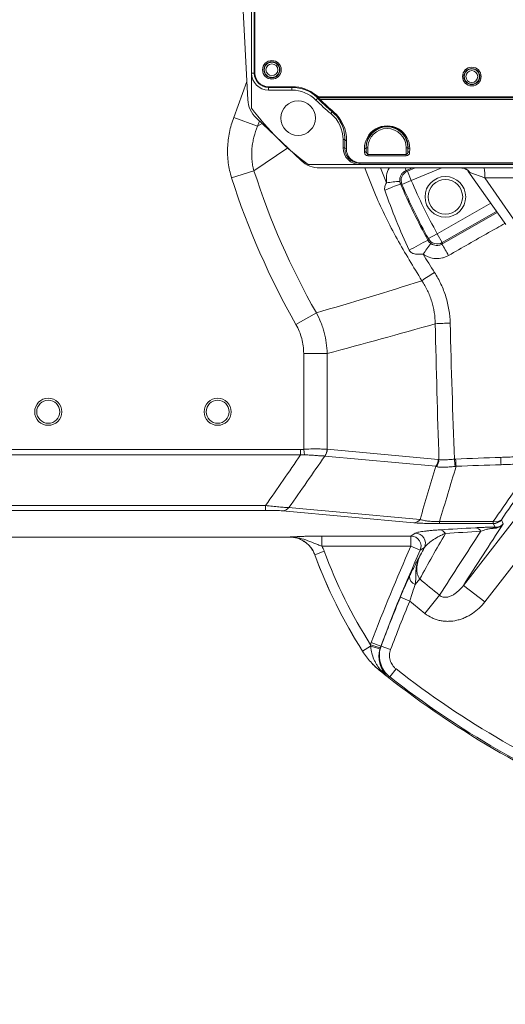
# Model space of a CAD drawing. Header units: millimetres. Extents: x 0 to 16820, y 0 to 11880.
# Tile 39 of 99: x 7765 to 7908, y 6017 to 6308. Entities that reach past the tile are written whole.
import ezdxf

# ---------------------------------------------------------------- set-up
doc = ezdxf.new("R2010")
doc.units = ezdxf.units.MM
doc.header["$LTSCALE"] = 20
doc.styles.add('SLDTEXTSTYLE0', font='TXT', dxfattribs={"width": 0.605})
doc.dimstyles.new('SLDDIMSTYLE1', dxfattribs={"dimtxt": 140, "dimasz": 100, "dimexe": 0, "dimexo": 0.0625, "dimgap": 35, "dimtad": 1, "dimtoh": 1, "dimdec": 4, "dimlfac": 20, "dimzin": 12, "dimdsep": 46, "dimtxsty": 'SLDTEXTSTYLE0', "dimsah": 1, "dimcen": 0.09, "dimadec": 1, "dimazin": 0, "dimtfac": 1, "dimtofl": 0, "dimtmove": 0, "dimatfit": 3, "dimfxl": 0, "dimfrac": 2, "dimtolj": 1, "dimtzin": 12, "dimarcsym": 0})

# ---------------------------------------------------------------- blocks, each defined once
blk = doc.blocks.new('*D9')
at = {"color": 7, "linetype": 'Continuous', "lineweight": 0}
for p, q in [((6701.68, 6330.23), (5210.96, 6330.23)), ((9384.18, 6330.23), (10874.9, 6330.23))]:
    blk.add_line(p, q, dxfattribs=at)
blk.add_arc((8042.93, 6330.23), 2801.97, 180, 0, dxfattribs=at)
for points in [[(5240.96, 6330.23), (5227.75, 6229.98), (5257.74, 6230.52)], [(10844.9, 6330.23), (10828.12, 6230.52), (10858.12, 6229.98)]]:
    blk.add_solid(points, dxfattribs=at)
at = {"color": 7, "linetype": 'Continuous', "lineweight": 0, "char_height": 140, "attachment_point": 1, "style": 'SLDTEXTSTYLE0'}
for s, insert in [('180°', (7876, 3708.73)), ('-', (7812.04, 3708.73))]:
    blk.add_mtext(s, dxfattribs=dict(at, insert=insert))

msp = doc.modelspace()

# ---------------------------------------------------------------- linework, layer by layer
at = {"color": 7, "linetype": 'Continuous', "lineweight": 0}
for p, q in [((7832.9334284, 6363.2342175), (7832.9334284, 6292.2342175)), ((7833.9334284, 6363.2342175), (7833.9334284, 6292.2342175)), ((7829.4334284, 6330.2342175), (7831.8355912, 6284.3982219)), ((7832.9334284, 6292.2342175), (7832.9334284, 6281.9020336)), ((7837.9334284, 6288.2342175), (7844.9334284, 6288.2342175)), ((7837.9334284, 6287.2342175), (7844.8674318, 6287.2342175)), ((7853.2400523, 6285.2342175), (7942.5988513, 6285.2342175)), ((7847.5771816, 6266.4312226), (7834.3177908, 6279.0139146)), ((7859.9334284, 6272.6060994), (7859.9334284, 6270.2342175)), ((7849.6012445, 6265.2342175), (7864.9334284, 6265.2342175)), ((7944.7776364, 6264.2342175), (7853.0840182, 6264.2342175)), ((7864.9334284, 6265.2342175), (7935.9334284, 6265.2342175)), ((7894.96513, 6264.2308108), (7895.0904792, 6264.2306251)), ((7907.9475785, 6247.4984532), (7896.9971536, 6263.1372806)), ((7761.9334284, 6155.2342175), (7844.0879902, 6155.2342175))]:
    msp.add_line(p, q, dxfattribs=at)
at = {"color": 8, "linetype": 'Continuous', "lineweight": 0}
for p, q in [((7833.7277862, 6292.2342175), (7833.7277862, 6363.2342175)), ((7827.6562161, 6279.1126482), (7831.5521058, 6289.8074453)), ((7833.7277862, 6292.2342175), (7832.9334284, 6292.2342175)), ((7833.9334284, 6292.2342175), (7833.7277862, 6292.2342175)), ((7837.9334284, 6288.2342175), (7837.9334284, 6288.0285753)), ((7844.8674318, 6288.0285753), (7837.9334284, 6288.0285753)), ((7837.9334284, 6288.0285753), (7837.9334284, 6287.2342175)), ((7844.8674318, 6288.2342175), (7844.8674318, 6288.0285753)), ((7844.8674318, 6288.0285753), (7844.8674318, 6287.2342175)), ((7852.4693805, 6284.8267119), (7851.942898, 6284.3008842)), ((7852.422724, 6285.4088479), (7852.1939919, 6285.1613656)), ((7852.8753414, 6284.4104944), (7852.4693805, 6284.8267119)), ((7852.5333101, 6285.0285753), (7852.5216832, 6284.9988878)), ((7852.5216832, 6284.9988878), (7943.3310652, 6284.9988878)), ((7852.5333101, 6285.3632511), (7852.5333101, 6285.0285753)), ((7943.3186386, 6285.0285753), (7852.5333101, 6285.0285753)), ((7852.8230999, 6284.7438316), (7853.2258505, 6284.413406)), ((7942.6585782, 6284.413406), (7853.2258505, 6284.413406)), ((7827.6562161, 6279.1126482), (7834.7196927, 6276.5395722)), ((7835.2862567, 6278.0948748), (7834.7196927, 6276.5395722)), ((7856.7636025, 6280.8063093), (7856.3334284, 6280.2898485)), ((7834.7196927, 6276.5395722), (7836.0378015, 6277.3816855)), ((7860.4557352, 6272.6060994), (7859.9334284, 6272.6060994)), ((7860.4143338, 6270.2342175), (7860.4557352, 6272.6060994)), ((7843.6694812, 6270.1394918), (7833.6485941, 6263.4224119)), ((7860.4143338, 6270.2342175), (7859.9334284, 6270.2342175)), ((7860.955659, 6272.252546), (7860.9142577, 6269.8806641)), ((7866.2740307, 6268.8208863), (7866.2555322, 6269.8806641)), ((7866.7739545, 6270.2342175), (7866.755456, 6270.2342175)), ((7866.755456, 6270.2342175), (7866.7739545, 6269.1744397)), ((7866.7739545, 6269.1744397), (7866.7739545, 6270.2342175)), ((7867.2738784, 6270.2342175), (7866.7739545, 6270.2342175)), ((7867.2738784, 6270.2342175), (7867.2738784, 6268.1918921)), ((7878.5929785, 6268.1918921), (7878.5929785, 6270.2342175)), ((7879.0929023, 6270.2342175), (7878.5929785, 6270.2342175)), ((7879.0929023, 6270.2342175), (7879.1114008, 6270.2342175)), ((7879.0929023, 6269.1744397), (7879.1114008, 6270.2342175)), ((7879.0929023, 6270.2342175), (7879.0929023, 6269.1744397)), ((7879.6113247, 6269.8806641), (7879.5928262, 6268.8208863)), ((7867.2738784, 6268.1918921), (7867.2738784, 6267.8383387)), ((7867.2738784, 6268.1918921), (7878.5929785, 6268.1918921)), ((7878.5929785, 6267.8383387), (7867.2738784, 6267.8383387)), ((7878.5929785, 6267.8383387), (7878.5929785, 6268.1918921)), ((7864.9334284, 6265.7900922), (7935.9334284, 6265.7900922)), ((7864.9334284, 6265.7900922), (7864.9334284, 6265.6437217)), ((7864.9334284, 6265.6437217), (7864.9334284, 6265.2342175)), ((7935.9334284, 6265.6437217), (7864.9334284, 6265.6437217)), ((7871.0327468, 6264.2342175), (7872.7499006, 6259.8463425)), ((7880.4385731, 6264.2342175), (7878.5494232, 6263.460578)), ((7881.2144485, 6264.2342175), (7878.9358097, 6263.3020018)), ((7880.0701987, 6260.5291855), (7889.1265032, 6264.2342175)), ((7827.048549, 6261.3154225), (7833.6485941, 6263.4224119)), ((7878.5494232, 6263.460578), (7878.9358097, 6263.3020018)), ((7878.9358097, 6263.3020018), (7880.0701987, 6260.5291855)), ((7897.3836848, 6262.8634305), (7896.9971536, 6263.1372806)), ((7901.7372874, 6261.3242735), (7897.3836848, 6262.8634305)), ((7915.8963363, 6261.3242735), (7901.7372874, 6261.3242735)), ((7901.7372874, 6261.3242735), (7910.2764213, 6249.1291265)), ((7877.3159705, 6259.3503831), (7876.9125632, 6259.519914)), ((7880.0701987, 6260.5291855), (7877.3159705, 6259.3503831)), ((7903.514865, 6253.8290241), (7887.7364974, 6244.810944)), ((7889.0935386, 6241.7484318), (7905.429233, 6251.0950233)), ((7889.2231067, 6242.2099171), (7905.2404752, 6251.3645973)), ((7887.7364974, 6244.810944), (7885.1119161, 6243.3663257)), ((7887.7364974, 6244.810944), (7889.2231067, 6242.2099171)), ((7889.2231067, 6242.2099171), (7889.0935386, 6241.7484318)), ((7846.0425191, 6218.0288197), (7852.0618795, 6221.4591696)), ((7848.3146263, 6181.129983), (7848.3146263, 6209.4529447)), ((7855.2428295, 6209.4529447), (7855.2428295, 6181.1668366)), ((7761.9334284, 6181.0499326), (7847.4006016, 6181.0499326)), ((7847.4006016, 6179.53011), (7761.9334284, 6179.53011)), ((7847.4006016, 6181.0499326), (7847.4006016, 6179.53011)), ((7848.3146263, 6181.129983), (7848.5924143, 6179.4782277)), ((7855.253404, 6181.1658153), (7888.0087658, 6178.1474427)), ((7887.3022502, 6176.1509339), (7854.5468884, 6179.1693065)), ((7895.454158, 6140.9783315), (7922.7416798, 6176.1154749)), ((7929.0514416, 6171.215311), (7901.7639198, 6136.0781675)), ((7761.9334284, 6164.5550307), (7837.0575921, 6164.5550307)), ((7837.0575921, 6163.1089149), (7761.9334284, 6163.1089149)), ((7837.0575921, 6164.5550307), (7837.0575921, 6163.1089149)), ((7880.7920034, 6159.4637332), (7842.1006343, 6162.9706202)), ((7888.398982, 6159.8607524), (7904.2831152, 6159.8607524)), ((7888.398982, 6159.2015949), (7888.398982, 6159.8607524)), ((7904.2831152, 6159.2015949), (7888.398982, 6159.2015949)), ((7904.2831152, 6159.2015949), (7904.2831152, 6159.8607524)), ((7904.8066571, 6158.1321352), (7904.2831152, 6159.2015949)), ((7906.6492759, 6160.359922), (7907.2294236, 6159.1748314)), ((7879.9647389, 6155.5404358), (7881.2492746, 6156.3722425)), ((7844.0879902, 6155.2342175), (7844.0937234, 6155.242446)), ((7853.720522, 6155.5404358), (7879.9647389, 6155.5404358)), ((7853.720522, 6155.5404358), (7853.720522, 6152.5445472)), ((7879.9647389, 6155.5404358), (7879.9647389, 6152.5445472)), ((7851.5882314, 6150.0205474), (7854.3986718, 6151.0582241)), ((7879.9647389, 6152.5445472), (7853.720522, 6152.5445472)), ((7879.9647389, 6152.5445472), (7882.6999951, 6151.3223679)), ((7851.5882314, 6150.0205474), (7851.5823978, 6150.0125909)), ((7882.6094306, 6142.8695791), (7881.1784821, 6141.1972834)), ((7895.454158, 6140.9783315), (7901.7639198, 6136.0781675)), ((7879.6111014, 6136.3463729), (7876.8403321, 6137.4857525)), ((7888.4121321, 6138.0560164), (7884.0801078, 6132.6682759)), ((7868.272031, 6124.0652273), (7871.0769724, 6123.0127767)), ((7865.7148046, 6121.4906994), (7865.7208765, 6121.4964855)), ((7865.7208765, 6121.4964855), (7868.0756159, 6122.9936321)), ((7868.0512252, 6123.4158784), (7870.9159576, 6122.5404025)), ((7873.9643177, 6121.9839088), (7871.1594845, 6123.0366476)), ((7870.9574611, 6115.6538338), (7870.9511481, 6115.6483483)), ((7870.9574611, 6115.6538338), (7871.1243051, 6115.8620109)), ((7875.5623866, 6116.2966951), (7873.7163947, 6113.9371057))]:
    msp.add_line(p, q, dxfattribs=at)
at = {"color": 8, "linetype": 'Continuous', "lineweight": 0, "flags": 128}
for points in [[(7852.1819867, 6285.1320281), (7852.1890463, 6285.1492742), (7852.1939919, 6285.1613656)], [(7884.9897736, 6242.9168892), (7885.0306269, 6243.0673938), (7885.1119161, 6243.3663257)], [(7843.9670121, 6163.9388523), (7846.9672947, 6163.6669238), (7858.9684247, 6162.5792097), (7882.6584738, 6160.4320783)], [(7883.9813961, 6152.1471833), (7883.4987912, 6151.8368113), (7882.6999951, 6151.3223679)], [(7871.0769724, 6123.0127767), (7871.1047776, 6123.0208204), (7871.1594845, 6123.0366476)], [(7873.7163947, 6113.9371057), (7873.6610887, 6113.9224064), (7873.4525313, 6113.8669894), (7873.2721241, 6113.8190696)]]:
    msp.add_lwpolyline(points, dxfattribs=at)
at = {"color": 7, "linetype": 'Continuous', "lineweight": 30}
for radius in [2552, 680]:
    msp.add_circle((8042.9334284, 6330.2342175), radius, dxfattribs=at)
at = {"color": 7, "linetype": 'Continuous', "lineweight": 0}
for centre, radius in [((7838.9334284, 6293.2342175), 2.75), ((7838.9334284, 6293.2342175), 2.375), ((7897.9334284, 6291.2342175), 2.75), ((7897.9334284, 6291.2342175), 2.375), ((7846.6681868, 6278.9689759), 5.1), ((7890.1384406, 6255.7111226), 6), ((7890.1384406, 6255.7111226), 5.1), ((7772.9334284, 6192.2342175), 4), ((7772.9334284, 6192.2342175), 3.4), ((7822.9334284, 6192.2342175), 4), ((7822.9334284, 6192.2342175), 3.4)]:
    msp.add_circle(centre, radius, dxfattribs=at)
at = {"color": 8, "linetype": 'Continuous', "lineweight": 0}
for centre, radius in [((7838.9334284, 6293.2342175), 2.2484223), ((7838.9334284, 6293.2342175), 1.7484414), ((7897.9334284, 6291.2342175), 2.2484223), ((7897.9334284, 6291.2342175), 1.7484414)]:
    msp.add_circle(centre, radius, dxfattribs=at)
at = {"color": 7, "linetype": 'Continuous', "lineweight": 0}
for centre, radius, start, end in [((7837.9334284, 6292.2342175), 5, 180, 270), ((7837.9334284, 6292.2342175), 4, 180, 270), ((7844.8674318, 6277.2342175), 10, 44.964349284, 90), ((7844.9334284, 6277.2342175), 11, 50.284862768, 90), ((7839.8246275, 6284.8169096), 8, 183, 226.5), ((7897.9334284, 6330.2342175), 65, 224.964349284, 230.2081805), ((7853.2400523, 6287.2342175), 2, 230.284862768, 270), ((7897.9334284, 6330.2342175), 81, 216.633461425, 233.366538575), ((7849.9334284, 6272.6060994), 10, 0, 50.2081805), ((7864.9334284, 6270.2342175), 5, 180, 270), ((7853.0840182, 6272.2342175), 8, 226.5, 270), ((7992.2953812, 6201.9727322), 150, 200.267337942, 212.44887831), ((8042.9334284, 6330.2342175), 275, 231.289173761, 248.096399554)]:
    msp.add_arc(centre, radius, start, end, dxfattribs=at)
at = {"color": 8, "linetype": 'Continuous', "lineweight": 0}
for centre, radius, start, end in [((7837.9334284, 6292.2342175), 4.2056422, 180, 270), ((7844.8674318, 6277.2342175), 10.7943578, 47.254756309, 90), ((7852.5217447, 6285.4989686), 0.5000809, 227.202746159, 269.992949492), ((7852.5333715, 6285.5286561), 0.5000808, 227.261795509, 269.992960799), ((7852.7219443, 6285.1083644), 0.3783076, 228.116743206, 285.509007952), ((7853.0484202, 6284.6738827), 0.3151661, 236.690132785, 304.261721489), ((7856.9002152, 6281.0660734), 0.2934969, 242.259638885, 308.6579376), ((7872.9334284, 6270.2342175), 6.1594739, 0, 180), ((7872.9334284, 6270.2342175), 5.6595501, 0, 180), ((7860.8986585, 6272.7021698), 0.4532225, 192.237933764, 277.225058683), ((7860.8572572, 6270.3302879), 0.4532225, 192.237933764, 277.225058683), ((7866.3125327, 6270.3302879), 0.4532225, 262.774941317, 347.762066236), ((7879.5543242, 6270.3302879), 0.4532225, 192.237933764, 277.225058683), ((7866.3310312, 6269.2705101), 0.4532225, 262.774941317, 347.762066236), ((7867.2738784, 6268.8383387), 1, 181, 270), ((7878.5929785, 6268.8383387), 1, 270, 359), ((7879.5358257, 6269.2705101), 0.4532225, 192.237933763, 277.225058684), ((7848.1694707, 6252.0213391), 32.4622504, 20.633316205, 22.099604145), ((7895.0174323, 6261.5070806), 2.727423, 29.821590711, 89.170283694), ((7884.8564179, 6262.0359893), 16.8958662, 357.585777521, 7.475630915), ((8042.9334284, 6330.2342175), 226.6188022, 197.705092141, 209.678215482), ((8042.9334284, 6330.2342175), 219.6905989, 197.705092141, 209.678215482), ((7880.0829545, 6260.5239567), 3.0055741, 112.437316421, 202.98348039), ((7898.494006, 6199.5239179), 63.7595344, 109.784404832, 114.273422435), ((7878.9187432, 6221.8511583), 38.4927089, 93.305024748, 99.221989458), ((8042.9334284, 6330.2342175), 180.1489949, 203.170796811, 208.829203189), ((8042.9334284, 6330.2342175), 177.1531063, 203.170796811, 208.829203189), ((7887.7402302, 6244.8242148), 3.0055741, 209.01651961, 299.562683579), ((7939.3594858, 6135.986255), 119.9592687, 116.951413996, 119.948102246), ((7944.2539851, 6196.2516429), 74.1225677, 141.979954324, 144.966357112), ((7838.6478987, 6209.3865845), 59.9337279, 28.956860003, 32.680951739), ((7949.8751558, 6134.3248216), 117.3922899, 122.436131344, 124.612443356), ((7892.7405624, 6142.1143771), 76.313862, 90.896331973, 94.207661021), ((7851.9019828, 6181.2321029), 3.3414841, 321.887197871, 358.880820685), ((7851.9177914, 6181.2229432), 3.3361018, 322.005940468, 359.018809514), ((7884.6731532, 6178.2045707), 3.3361018, 322.005940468, 359.018809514), ((7884.8734309, 6178.2374939), 3.3714398, 320.369992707, 357.964515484), ((7934.8135904, 6181.3367303), 42.1312969, 184.203208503, 187.128733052), ((7937.4724285, 6179.9042441), 44.3339025, 182.111564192, 184.87253861), ((7957.6728576, 6180.3995032), 51.2438721, 181.815616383, 184.238596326), ((7841.9739453, 6165.4977716), 2.530325, 272.869899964, 321.968509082), ((7880.6653057, 6161.9909102), 2.5303509, 272.870068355, 321.971479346), ((7905.0666253, 6162.0043774), 2.282327, 249.922284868, 313.902817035), ((7904.2788979, 6162.2060984), 3.0045065, 270.080424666, 322.086645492), ((7881.2321766, 6153.3652975), 3.0069935, 336.102999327, 89.674211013), ((7888.2368889, 6155.1740978), 2.2018566, 30.622233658, 84.692333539), ((7898.7657186, 6155.8725922), 2.125548, 30.7909668, 84.365833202), ((7904.9778502, 6157.5417219), 0.6147316, 106.169771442, 153.070942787), ((7879.9477074, 6152.5335029), 3.0069811, 336.248265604, 89.675475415), ((7992.2953812, 6201.9727322), 146.995883, 200.265258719, 212.304269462), ((8338.9220639, 5947.4711981), 502.6896704, 155.92374102, 159.433254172), ((8338.9220639, 5947.4711981), 499.6937818, 155.92374102, 159.433254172), ((7992.2953812, 6201.9727322), 149.9917716, 200.265258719, 212.448257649), ((7882.0914167, 6143.5509197), 2.5244907, 176.228518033, 248.79959251), ((8042.9334284, 6330.2342175), 246.5954015, 229.447088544, 231.198903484), ((8338.9220639, 5947.4711981), 499.6249171, 157.646840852, 159.427367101), ((8338.9220639, 5947.4711981), 496.6290285, 157.646840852, 159.427367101), ((8042.9334284, 6330.2342175), 253.5087351, 229.890733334, 231.198903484), ((7864.7044731, 6107.1828321), 16.1661993, 67.8218441, 77.963760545), ((8042.9334284, 6330.2342175), 274.9917716, 231.289485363, 231.904893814), ((7870.9423657, 6114.6377087), 1.237747, 42.931132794, 81.547326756), ((8042.9334284, 6330.2342175), 271.6290285, 231.962645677, 248.037354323), ((8042.9334284, 6330.2342175), 274.6249171, 231.962645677, 248.037354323)]:
    msp.add_arc(centre, radius, start, end, dxfattribs=at)
for centre, major_axis, ratio, start_param, end_param in [((7897.9334284, 6328.7811511), (0, 62.9910589), 0.9998476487, 2.3523032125, 2.4358469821), ((7849.9334284, 6272.4449984), (0, 11.0255899), 0.9998476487, 4.694933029, 5.5774396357), ((7872.9334284, 6269.9972628), (0, 6.6799315), 0.9998476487, 4.694933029, 7.8714375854), ((7864.9334284, 6269.8104879), (0, 4.0203957), 0.9998476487, 1.5533403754, 3.1415926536), ((7867.2738784, 6269.1918921), (0, 1), 0.5, 1.5882496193, 3.1415926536), ((7878.5929785, 6269.1918921), (0, 1), 0.5, 3.1415926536, 4.6949356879), ((8872.1176405, 7328.2263024), (1165.1605894, 1499.2268484), 0.0413286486, 2.4778981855, 2.4958313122), ((8874.4838012, 7326.388741), (1165.1655646, 1496.2245281), 0.0413490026, 2.4779785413, 2.495911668)]:
    msp.add_ellipse(centre, major_axis=major_axis, ratio=ratio, start_param=start_param, end_param=end_param, dxfattribs=at)
for points, knots in [([(7852.4693805, 6284.8267119), (7852.3853172, 6284.9132807), (7852.2227142, 6285.0807301), (7852.1952516, 6285.1153204), (7852.1819867, 6285.1320281)], [0, 0, 0, 0, 0.5169851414, 1, 1, 1, 1]), ([(7852.5216832, 6284.9988878), (7852.5364908, 6284.9843343), (7852.5677422, 6284.9536193), (7852.7350607, 6284.8161597), (7852.8230999, 6284.7438316)], [0, 0, 0, 0, 0.4738225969, 1, 1, 1, 1]), ([(7856.7636025, 6280.8063093), (7856.5513499, 6280.988753), (7855.4898276, 6281.9011948), (7854.1889058, 6283.1016339), (7853.145193, 6284.1416092), (7852.8753414, 6284.4104944)], [0, 0, 0, 0, 0.1563359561, 0.7818710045, 1, 1, 1, 1]), ([(7827.048549, 6261.3154225), (7826.5841104, 6262.7702544), (7826.2618569, 6264.2425063), (7825.874847, 6267.2185575), (7825.8102955, 6268.722382), (7825.9026884, 6271.0013011), (7825.9653203, 6271.7617828), (7826.1496453, 6273.264248), (7826.2714332, 6274.0092626), (7826.7217196, 6276.2264821), (7827.1346818, 6277.6809591), (7827.6562161, 6279.1126482)], [0, 0, 0, 0, 0.25, 0.25, 0.5, 0.5, 0.625, 0.625, 0.75, 0.75, 1, 1, 1, 1]), ([(7860.4557352, 6272.6060994), (7860.4551777, 6272.8363226), (7860.4523813, 6273.9911774), (7860.1069264, 6275.8620284), (7859.0955059, 6278.1426599), (7857.9442328, 6279.7312138), (7857.030639, 6280.5631428), (7856.7636025, 6280.8063093)], [0, 0, 0, 0, 0.07901787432, 0.39637263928, 0.64203943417, 0.89537083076, 1, 1, 1, 1]), ([(7834.7196927, 6276.5395722), (7834.2862622, 6275.5057459), (7833.9263081, 6274.4516312), (7833.5063693, 6272.8373294), (7833.3864722, 6272.293684), (7833.1897499, 6271.1945016), (7833.1127657, 6270.6372971), (7832.9535623, 6268.9574682), (7832.9435289, 6267.842355), (7833.0845768, 6266.1774403), (7833.1577316, 6265.6237674), (7833.3601775, 6264.5192108), (7833.490087, 6263.9665827), (7833.6485941, 6263.4224119)], [0, 0, 0, 0, 0.25, 0.25, 0.375, 0.375, 0.5, 0.5, 0.75, 0.75, 0.875, 0.875, 1, 1, 1, 1]), ([(7879.1114008, 6270.2342175), (7879.1081344, 6270.4608127), (7879.0983202, 6271.1416213), (7878.8569379, 6272.2834944), (7878.1948671, 6273.7439246), (7877.0648677, 6275.0813976), (7875.5126324, 6276.0485194), (7873.9140959, 6276.5208504), (7872.3531442, 6276.566119), (7870.7818444, 6276.2163018), (7869.1827734, 6275.3898855), (7867.9820318, 6274.1749235), (7867.2219656, 6272.8243759), (7866.8120365, 6271.5536477), (7866.7745067, 6270.6784706), (7866.755456, 6270.2342175)], [0, 0, 0, 0, 0.0408746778, 0.122808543, 0.206974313, 0.3154315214, 0.3965584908, 0.4606796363, 0.525102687, 0.5832829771, 0.65993079, 0.7667783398, 0.8423021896, 0.9199502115, 1, 1, 1, 1]), ([(7864.9334284, 6265.6437217), (7864.5953045, 6265.6664129), (7863.8289353, 6265.7178433), (7862.6464797, 6266.1912409), (7861.4765439, 6267.1124321), (7860.5766769, 6268.5223424), (7860.4700954, 6269.6462228), (7860.4143338, 6270.2342175)], [0, 0, 0, 0, 0.120281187, 0.2726213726, 0.4654791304, 0.7203479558, 1, 1, 1, 1]), ([(7883.193694, 6230.9402054), (7880.7018618, 6235.0325508), (7875.7038403, 6243.2408203), (7870.1250908, 6254.4136659), (7867.3710817, 6261.573007), (7866.3473844, 6264.2342175)], [0, 0, 0, 0, 0.3844976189, 0.7712105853, 1, 1, 1, 1]), ([(7872.7499006, 6259.8463425), (7872.7266625, 6260.5522556), (7872.6778721, 6262.0343884), (7873.0774544, 6263.5968062), (7873.5809465, 6264.2194328), (7873.5929024, 6264.2342175)], [0, 0, 0, 0, 0.4702911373, 0.9874216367, 1, 1, 1, 1]), ([(7878.5494232, 6263.460578), (7878.2406269, 6263.3358157), (7877.9602006, 6263.1648963), (7877.456355, 6262.730359), (7877.2454449, 6262.4771158), (7876.9099999, 6261.9027991), (7876.7926827, 6261.593524), (7876.695657, 6261.104149), (7876.6771436, 6260.9384886), (7876.6677702, 6260.6092432), (7876.6766816, 6260.4445705), (7876.6995777, 6260.2798448)], [0, 0, 0, 0, 0.25, 0.25, 0.5, 0.5, 0.75, 0.75, 0.875, 0.875, 1, 1, 1, 1]), ([(7872.2830005, 6257.646731), (7872.2188524, 6257.8321522), (7872.1931713, 6258.0228634), (7872.199574, 6258.4124583), (7872.2312749, 6258.6023309), (7872.3308057, 6258.9742214), (7872.3994015, 6259.1570372), (7872.5588478, 6259.5090321), (7872.6501475, 6259.6796155), (7872.7499006, 6259.8463425)], [0, 0, 0, 0, 0.25, 0.25, 0.5, 0.5, 0.75, 0.75, 1, 1, 1, 1]), ([(7876.6995777, 6260.2798448), (7876.7178919, 6260.1480837), (7876.7453461, 6260.01929), (7876.8166017, 6259.7662474), (7876.8604324, 6259.6420114), (7876.9125632, 6259.519914)], [0, 0, 0, 0, 0.5, 0.5, 1, 1, 1, 1]), ([(7907.6827843, 6247.8766185), (7906.0868829, 6246.966201), (7900.5543147, 6243.8100244), (7895.0240259, 6240.6511995), (7891.088981, 6238.4035559)], [0, 0, 0, 0, 0.2884558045, 1, 1, 1, 1]), ([(7884.9897736, 6242.9168892), (7885.100652, 6242.7136607), (7885.2277911, 6242.5299587), (7885.4419363, 6242.2790492), (7885.5171993, 6242.199696), (7885.6788201, 6242.0480175), (7885.7649607, 6241.9757181), (7885.8605741, 6241.9064847)], [0, 0, 0, 0, 0.5, 0.5, 0.75, 0.75, 1, 1, 1, 1]), ([(7885.8605741, 6241.9064847), (7885.9756024, 6241.8231931), (7886.0961448, 6241.7484215), (7886.3483912, 6241.616128), (7886.4812805, 6241.558267), (7886.8861252, 6241.4161785), (7887.1655085, 6241.3614044), (7887.7410592, 6241.3338308), (7888.0235501, 6241.3615596), (7888.4396604, 6241.4632672), (7888.5769902, 6241.5075187), (7888.8414391, 6241.6140849), (7888.9695587, 6241.6766001), (7889.0935386, 6241.7484318)], [0, 0, 0, 0, 0.125, 0.125, 0.25, 0.25, 0.5, 0.5, 0.75, 0.75, 0.875, 0.875, 1, 1, 1, 1]), ([(7883.5613067, 6238.8022459), (7883.1759865, 6238.7611819), (7882.7953504, 6238.7362571), (7882.0413451, 6238.7328761), (7881.6640199, 6238.7545519), (7881.1222906, 6238.8436158), (7880.9454045, 6238.8827019), (7880.5989625, 6238.9874659), (7880.4277281, 6239.0537846), (7880.1030077, 6239.2245401), (7879.9471107, 6239.3306167), (7879.6747555, 6239.5923459), (7879.5572793, 6239.7511148), (7879.4739762, 6239.9283152)], [0, 0, 0, 0, 0.25, 0.25, 0.5, 0.5, 0.625, 0.625, 0.75, 0.75, 0.875, 0.875, 1, 1, 1, 1]), ([(7891.088981, 6238.4035559), (7890.7983167, 6238.2374895), (7890.4982336, 6238.0936954), (7889.8795928, 6237.8497915), (7889.558735, 6237.7492523), (7888.5880856, 6237.5201784), (7887.9304508, 6237.4609481), (7886.5936961, 6237.53309), (7885.9456665, 6237.6629388), (7885.0057587, 6237.9944556), (7884.6972842, 6238.1288486), (7884.1105603, 6238.4358306), (7883.8297138, 6238.6091731), (7883.5613067, 6238.8022459)], [0, 0, 0, 0, 0.125, 0.125, 0.25, 0.25, 0.5, 0.5, 0.75, 0.75, 0.875, 0.875, 1, 1, 1, 1]), ([(7886.9107292, 6233.4027238), (7887.6326022, 6232.2816801), (7888.2749138, 6231.1204867), (7889.1176335, 6229.3177767), (7889.3783642, 6228.7066942), (7889.8585849, 6227.463726), (7890.0764831, 6226.8357628), (7891.0520184, 6223.6786165), (7891.4782803, 6221.0836472), (7891.5467613, 6218.4189011)], [0, 0, 0, 0, 0.25, 0.25, 0.375, 0.375, 0.5, 0.5, 1, 1, 1, 1]), ([(7887.1412962, 6218.2225486), (7887.1097583, 6220.4912507), (7886.7611317, 6222.6987307), (7885.7634089, 6225.918033), (7885.3478534, 6226.9796543), (7884.3770054, 6229.0151329), (7883.820299, 6229.9958356), (7883.193694, 6230.9402054)], [0, 0, 0, 0, 0.5, 0.5, 0.75, 0.75, 1, 1, 1, 1]), ([(7852.0618795, 6221.4591696), (7852.5652436, 6220.5361704), (7853.0110173, 6219.5875428), (7853.5931629, 6218.1261017), (7853.7731129, 6217.6314114), (7854.1018862, 6216.6345368), (7854.2504744, 6216.1333295), (7854.9159965, 6213.613719), (7855.20354, 6211.5550959), (7855.2428295, 6209.4529447)], [0, 0, 0, 0, 0.25, 0.25, 0.375, 0.375, 0.5, 0.5, 1, 1, 1, 1]), ([(7848.3146263, 6209.4529447), (7848.3146263, 6210.9589118), (7848.1239924, 6212.4324825), (7847.553379, 6214.5944626), (7847.3134583, 6215.3108261), (7846.7443419, 6216.7001216), (7846.4154042, 6217.3745045), (7846.0425191, 6218.0288197)], [0, 0, 0, 0, 0.5, 0.5, 0.75, 0.75, 1, 1, 1, 1]), ([(7848.3146263, 6209.4529447), (7848.9812929, 6209.4529447), (7849.6710553, 6209.4529447), (7851.028728, 6209.4529447), (7851.6958241, 6209.4529447), (7852.9334284, 6209.4529447), (7853.5031671, 6209.4529447), (7854.4913083, 6209.4529447), (7854.9094962, 6209.4529447), (7855.2428295, 6209.4529447)], [0, 0, 0, 0, 0.25, 0.25, 0.5, 0.5, 0.75, 0.75, 1, 1, 1, 1]), ([(7848.3146263, 6181.129983), (7848.488126, 6181.1482195), (7848.6641444, 6181.1642456), (7849.011915, 6181.1917915), (7849.1852118, 6181.2034727), (7849.7032729, 6181.233342), (7850.047125, 6181.2464259), (7851.0648762, 6181.2716385), (7851.7061599, 6181.2701647), (7852.6132772, 6181.2584698), (7852.9073488, 6181.2527625), (7853.4603186, 6181.239545), (7853.7213347, 6181.2320118), (7854.2127686, 6181.2157164), (7854.4433991, 6181.2069442), (7854.7648004, 6181.192729), (7854.8671166, 6181.1878399), (7855.0621724, 6181.1776691), (7855.1556452, 6181.1723412), (7855.2428295, 6181.1668366)], [0, 0, 0, 0, 0.0625, 0.0625, 0.125, 0.125, 0.25, 0.25, 0.5, 0.5, 0.625, 0.625, 0.75, 0.75, 0.875, 0.875, 0.9375, 0.9375, 1, 1, 1, 1]), ([(7854.531053, 6179.1696998), (7854.2085682, 6179.1788451), (7853.82796, 6179.1953972), (7853.1918859, 6179.233701), (7852.9685994, 6179.2486194), (7852.4992189, 6179.2821993), (7852.2517057, 6179.3009828), (7851.4861947, 6179.3599028), (7850.9454969, 6179.4034395), (7850.0844412, 6179.4546518), (7849.7908713, 6179.469029), (7849.1979243, 6179.4853911), (7848.8974148, 6179.4875453), (7848.5924143, 6179.4782277)], [0, 0, 0, 0, 0.25, 0.25, 0.375, 0.375, 0.5, 0.5, 0.75, 0.75, 0.875, 0.875, 1, 1, 1, 1]), ([(7888.2427434, 6178.1177456), (7888.4702787, 6178.0419394), (7888.7463151, 6178.0140359), (7889.2341024, 6178.0054382), (7889.4098827, 6178.0084584), (7889.7752592, 6178.0214948), (7889.9661114, 6178.0314695), (7890.3641335, 6178.0553168), (7890.5727578, 6178.0693034), (7891.0000517, 6178.0993223), (7891.2171875, 6178.1152332), (7891.6582333, 6178.1487553), (7891.8821438, 6178.1663628), (7892.3368288, 6178.2047162), (7892.5668567, 6178.2254135), (7892.7956109, 6178.2487571)], [0, 0, 0, 0, 0.25, 0.25, 0.375, 0.375, 0.5, 0.5, 0.625, 0.625, 0.75, 0.75, 0.875, 0.875, 1, 1, 1, 1]), ([(7893.0079756, 6176.1082741), (7892.7198883, 6176.072412), (7892.4284312, 6176.0408623), (7891.8517376, 6175.9854224), (7891.5676033, 6175.9615787), (7891.0078026, 6175.9203821), (7890.7310222, 6175.9029725), (7890.191554, 6175.8754078), (7889.9336583, 6175.8655057), (7889.4462023, 6175.8545708), (7889.2155609, 6175.8534803), (7888.7797222, 6175.8624686), (7888.5733741, 6175.8727731), (7888.0137794, 6175.9242347), (7887.7112693, 6175.9852815), (7887.4700441, 6176.087097)], [0, 0, 0, 0, 0.125, 0.125, 0.25, 0.25, 0.375, 0.375, 0.5, 0.5, 0.625, 0.625, 0.75, 0.75, 1, 1, 1, 1]), ([(7837.0575921, 6164.5550307), (7837.749707, 6164.4698287), (7838.4269617, 6164.3911074), (7839.4186335, 6164.2835394), (7839.7462902, 6164.2493325), (7840.3875393, 6164.1852842), (7840.6979998, 6164.1557454), (7841.2982891, 6164.1017073), (7841.5881213, 6164.077207), (7842.1461664, 6164.0334824), (7842.4138781, 6164.0143289), (7843.162573, 6163.9664391), (7843.5974462, 6163.9465364), (7843.9670121, 6163.9388523)], [0, 0, 0, 0, 0.25, 0.25, 0.375, 0.375, 0.5, 0.5, 0.625, 0.625, 0.75, 0.75, 1, 1, 1, 1]), ([(7842.1006343, 6162.9706202), (7841.8489003, 6162.9934367), (7841.5412328, 6163.0136922), (7840.9965346, 6163.0402661), (7840.7990183, 6163.0485461), (7840.3871767, 6163.063349), (7840.1727475, 6163.069906), (7839.5058834, 6163.0872369), (7839.0244264, 6163.095696), (7838.0532993, 6163.106447), (7837.5591074, 6163.1089149), (7837.0575921, 6163.1089149)], [0, 0, 0, 0, 0.25, 0.25, 0.375, 0.375, 0.5, 0.5, 0.75, 0.75, 1, 1, 1, 1]), ([(7888.398982, 6159.2015949), (7887.5944197, 6159.2015949), (7886.8109782, 6159.2079866), (7885.6685298, 6159.2274743), (7885.2971178, 6159.2355905), (7884.5889497, 6159.2544515), (7884.249383, 6159.2652422), (7883.5971323, 6159.2893428), (7883.2844107, 6159.3026859), (7882.699971, 6159.3308982), (7882.4257261, 6159.3458533), (7881.6497576, 6159.3929276), (7881.1924848, 6159.4274346), (7880.7920034, 6159.4637332)], [0, 0, 0, 0, 0.25, 0.25, 0.375, 0.375, 0.5, 0.5, 0.625, 0.625, 0.75, 0.75, 1, 1, 1, 1]), ([(7882.6584738, 6160.4320783), (7882.9265165, 6160.3422268), (7883.2377227, 6160.2568577), (7883.7814552, 6160.1413545), (7883.9759156, 6160.1048491), (7884.3970398, 6160.0367009), (7884.6257582, 6160.0048176), (7885.1137741, 6159.9484438), (7885.3710678, 6159.9241064), (7885.9158171, 6159.8841726), (7886.2050696, 6159.8685084), (7886.8112111, 6159.847739), (7887.1206397, 6159.8428373), (7887.7519457, 6159.8437736), (7888.0759595, 6159.8497164), (7888.398982, 6159.8607524)], [0, 0, 0, 0, 0.25, 0.25, 0.375, 0.375, 0.5, 0.5, 0.625, 0.625, 0.75, 0.75, 0.875, 0.875, 1, 1, 1, 1]), ([(7904.4297752, 6157.8201259), (7904.7012214, 6157.8158537), (7904.9673648, 6157.8455873), (7905.4882238, 6157.9660553), (7905.7455864, 6158.0586066), (7906.2258119, 6158.2950206), (7906.4507531, 6158.4386831), (7906.7649369, 6158.690892), (7906.8655886, 6158.7810967), (7907.0555578, 6158.9707519), (7907.1462711, 6159.0717498), (7907.2294236, 6159.1748314)], [0, 0, 0, 0, 0.25, 0.25, 0.5, 0.5, 0.75, 0.75, 0.875, 0.875, 1, 1, 1, 1]), ([(7904.8066571, 6158.1321352), (7905.0504348, 6158.1234848), (7905.2870603, 6158.1430232), (7905.7442121, 6158.231625), (7905.9662099, 6158.3016605), (7906.3791688, 6158.4838098), (7906.5715087, 6158.5958416), (7906.9266266, 6158.8590319), (7907.0890381, 6159.0107677), (7907.2294236, 6159.1748314)], [0, 0, 0, 0, 0.25, 0.25, 0.5, 0.5, 0.75, 0.75, 1, 1, 1, 1]), ([(7881.2492746, 6156.3722425), (7881.3889692, 6156.4625756), (7881.6628016, 6156.5511226), (7882.4149922, 6156.7254934), (7882.8947136, 6156.811299), (7883.7730625, 6156.9378934), (7884.0932518, 6156.9798003), (7884.791471, 6157.0625268), (7885.1669362, 6157.1030614), (7885.9782446, 6157.1822325), (7886.4138735, 6157.2208756), (7887.3615, 6157.2957608), (7887.8727184, 6157.3320274), (7888.440569, 6157.3665136)], [0, 0, 0, 0, 0.25, 0.25, 0.5, 0.5, 0.625, 0.625, 0.75, 0.75, 0.875, 0.875, 1, 1, 1, 1]), ([(7890.1316843, 6156.2956693), (7889.7100247, 6156.1289531), (7889.326687, 6155.9603329), (7888.6073356, 6155.6207898), (7888.272003, 6155.4498313), (7887.3212105, 6154.9342929), (7886.7592753, 6154.5864388), (7885.756569, 6153.8911853), (7885.3151258, 6153.5431103), (7884.5509688, 6152.8458689), (7884.2270948, 6152.4961307), (7883.9813961, 6152.1471833)], [0, 0, 0, 0, 0.125, 0.125, 0.25, 0.25, 0.5, 0.5, 0.75, 0.75, 1, 1, 1, 1]), ([(7898.9743972, 6157.9878718), (7899.3568163, 6158.0097615), (7899.7572213, 6158.0305157), (7900.608144, 6158.0688608), (7901.0579058, 6158.0864994), (7901.7941104, 6158.109071), (7902.0488492, 6158.1158817), (7902.5724918, 6158.1273307), (7902.8452663, 6158.1320448), (7903.4005529, 6158.138382), (7903.6804649, 6158.1400022), (7904.2460901, 6158.1392831), (7904.5333093, 6158.1368476), (7904.8066571, 6158.1321352)], [0, 0, 0, 0, 0.25, 0.25, 0.5, 0.5, 0.625, 0.625, 0.75, 0.75, 0.875, 0.875, 1, 1, 1, 1]), ([(7904.4297752, 6157.8201259), (7904.3242067, 6157.8217873), (7904.2148271, 6157.8192861), (7903.9943082, 6157.807379), (7903.8872432, 6157.7982947), (7903.5725502, 6157.7646741), (7903.3712056, 6157.7336715), (7902.9986052, 6157.6663567), (7902.8252614, 6157.6297556), (7902.4933106, 6157.5532176), (7902.3350231, 6157.5132216), (7901.8818464, 6157.3915421), (7901.6050493, 6157.3075005), (7901.0790725, 6157.1362761), (7900.8304728, 6157.049025), (7900.5916507, 6156.9606761)], [0, 0, 0, 0, 0.0625, 0.0625, 0.125, 0.125, 0.25, 0.25, 0.375, 0.375, 0.5, 0.5, 0.75, 0.75, 1, 1, 1, 1]), ([(7853.720522, 6155.5404358), (7852.7478298, 6155.5404358), (7851.8080364, 6155.5311662), (7850.4375434, 6155.5062178), (7849.9939072, 6155.4961228), (7849.1421106, 6155.4732553), (7848.7315717, 6155.4604347), (7847.9361475, 6155.4324772), (7847.5502264, 6155.4172902), (7846.80443, 6155.3852526), (7846.4457808, 6155.368467), (7845.7486502, 6155.3338102), (7845.4101864, 6155.3159382), (7844.9114055, 6155.2886504), (7844.7466294, 6155.2794746), (7844.4189815, 6155.2610205), (7844.2550513, 6155.2516806), (7844.0937234, 6155.242446)], [0, 0, 0, 0, 0.25, 0.25, 0.375, 0.375, 0.5, 0.5, 0.625, 0.625, 0.75, 0.75, 0.875, 0.875, 0.9375, 0.9375, 1, 1, 1, 1]), ([(7853.720522, 6152.5445472), (7853.3032048, 6152.6875176), (7852.8944151, 6152.8372378), (7852.0878345, 6153.1468534), (7851.6892766, 6153.3069841), (7850.5075593, 6153.7859126), (7849.735516, 6154.1033265), (7848.1623102, 6154.6516402), (7847.366352, 6154.8793837), (7846.154073, 6155.1060795), (7845.7467388, 6155.1629343), (7845.1306095, 6155.2168715), (7844.9243837, 6155.2296365), (7844.5102384, 6155.244293), (7844.300595, 6155.2461504), (7844.0937234, 6155.242446)], [0, 0, 0, 0, 0.125, 0.125, 0.25, 0.25, 0.5, 0.5, 0.75, 0.75, 0.875, 0.875, 0.9375, 0.9375, 1, 1, 1, 1]), ([(7851.5882314, 6150.0205474), (7851.3056855, 6150.7874797), (7850.9154118, 6151.492749), (7850.170212, 6152.4591901), (7849.8963964, 6152.762819), (7849.3124056, 6153.3192772), (7849.0004506, 6153.5744969), (7848.3360762, 6154.038289), (7847.981929, 6154.2471181), (7847.2563604, 6154.6034471), (7846.8823154, 6154.7531004), (7846.1117664, 6154.9955422), (7845.7123752, 6155.0886204), (7844.907839, 6155.2118935), (7844.5023897, 6155.2427379), (7844.0937234, 6155.242446)], [0, 0, 0, 0, 0.25, 0.25, 0.375, 0.375, 0.5, 0.5, 0.625, 0.625, 0.75, 0.75, 0.875, 0.875, 1, 1, 1, 1]), ([(7879.5723933, 6143.7169737), (7879.7324915, 6144.0567016), (7879.8879859, 6144.3817838), (7880.1870429, 6144.9983163), (7880.3310949, 6145.2908016), (7880.7500163, 6146.1302683), (7881.0122322, 6146.6406437), (7881.523513, 6147.6228429), (7881.772601, 6148.094748), (7882.1447442, 6148.7955071), (7882.2684355, 6149.0276246), (7882.4538816, 6149.3747456), (7882.5156798, 6149.4902715), (7882.6393011, 6149.7211101), (7882.7008202, 6149.8358563), (7882.7630162, 6149.9517517)], [0, 0, 0, 0, 0.125, 0.125, 0.25, 0.25, 0.5, 0.5, 0.75, 0.75, 0.875, 0.875, 0.9375, 0.9375, 1, 1, 1, 1]), ([(7881.1784821, 6141.1972834), (7881.2584619, 6141.5709971), (7881.3151097, 6141.9359253), (7881.3785429, 6142.6623097), (7881.385217, 6143.0255268), (7881.3859096, 6143.7633255), (7881.3821684, 6144.1373776), (7881.4033795, 6144.8895777), (7881.4279669, 6145.267003), (7881.5567334, 6146.3910145), (7881.7152427, 6147.1321058), (7882.0448852, 6148.2138344), (7882.1698332, 6148.5695208), (7882.4466527, 6149.2693179), (7882.5977579, 6149.6119132), (7882.7630162, 6149.9517517)], [0, 0, 0, 0, 0.125, 0.125, 0.25, 0.25, 0.375, 0.375, 0.5, 0.5, 0.75, 0.75, 0.875, 0.875, 1, 1, 1, 1]), ([(7882.7630162, 6149.9517517), (7882.5021622, 6149.408721), (7882.2802724, 6148.8475016), (7881.928772, 6147.6899098), (7881.7998459, 6147.0989322), (7881.7029984, 6146.1874794), (7881.687116, 6145.877634), (7881.6989681, 6145.2570755), (7881.7262095, 6144.9466615), (7881.8406078, 6144.3254692), (7881.9290154, 6144.0109995), (7882.1925381, 6143.4117512), (7882.3707074, 6143.1204166), (7882.6094306, 6142.8695791)], [0, 0, 0, 0, 0.25, 0.25, 0.5, 0.5, 0.625, 0.625, 0.75, 0.75, 0.875, 0.875, 1, 1, 1, 1]), ([(7876.8403321, 6137.4857525), (7877.0714573, 6138.047808), (7877.3034485, 6138.6028736), (7877.6526472, 6139.4251713), (7877.7692486, 6139.6975463), (7878.0028381, 6140.2387884), (7878.1202794, 6140.5086813), (7878.7011293, 6141.8325493), (7879.1474058, 6142.8151518), (7879.5723933, 6143.7169737)], [0, 0, 0, 0, 0.25, 0.25, 0.375, 0.375, 0.5, 0.5, 1, 1, 1, 1]), ([(7881.1784821, 6141.1972834), (7880.9242856, 6140.4909747), (7880.6631159, 6139.7229993), (7880.2634795, 6138.4863948), (7880.1300989, 6138.06334), (7879.8681441, 6137.2122238), (7879.7387926, 6136.781766), (7879.6111014, 6136.3463729)], [0, 0, 0, 0, 0.5, 0.5, 0.75, 0.75, 1, 1, 1, 1]), ([(7888.4121321, 6138.0560164), (7888.5578225, 6137.9255293), (7888.7171078, 6137.8154615), (7889.0629859, 6137.6363407), (7889.2466544, 6137.5693581), (7889.8080799, 6137.4339415), (7890.1830661, 6137.4305526), (7890.7275446, 6137.5021341), (7890.9055581, 6137.5390909), (7891.250018, 6137.6316249), (7891.4173314, 6137.6873312), (7891.9075523, 6137.876938), (7892.220472, 6138.034067), (7892.8137646, 6138.3856472), (7893.094602, 6138.5801828), (7893.6317879, 6138.9982672), (7893.8885617, 6139.2225164), (7894.6194422, 6139.9251242), (7895.0575324, 6140.4344719), (7895.454158, 6140.9783315)], [0, 0, 0, 0, 0.0625, 0.0625, 0.125, 0.125, 0.25, 0.25, 0.3125, 0.3125, 0.375, 0.375, 0.5, 0.5, 0.625, 0.625, 0.75, 0.75, 1, 1, 1, 1]), ([(7901.7639198, 6136.0781675), (7901.248093, 6135.4139563), (7900.6871844, 6134.7980595), (7899.476137, 6133.6618948), (7898.8260576, 6133.141563), (7897.4284128, 6132.2053763), (7896.6975176, 6131.8009091), (7895.5545628, 6131.2956741), (7895.1655788, 6131.1441548), (7894.3706133, 6130.8770113), (7893.9644079, 6130.7615895), (7892.742552, 6130.4784201), (7891.9162425, 6130.3702506), (7890.657362, 6130.341327), (7890.2350459, 6130.3544302), (7889.4029475, 6130.4266743), (7888.990793, 6130.4856911), (7888.1744728, 6130.6506861), (7887.7703052, 6130.7566535), (7886.9704324, 6131.0183334), (7886.5787617, 6131.1729959), (7885.4454771, 6131.7008215), (7884.7378561, 6132.1394119), (7884.0801078, 6132.6682759)], [0, 0, 0, 0, 0.125, 0.125, 0.25, 0.25, 0.375, 0.375, 0.4375, 0.4375, 0.5, 0.5, 0.625, 0.625, 0.6875, 0.6875, 0.75, 0.75, 0.8125, 0.8125, 0.875, 0.875, 1, 1, 1, 1]), ([(7870.9574611, 6115.6538338), (7869.9281721, 6116.478856), (7868.9772352, 6117.3796476), (7867.2286788, 6119.3294946), (7866.4287017, 6120.3833449), (7865.7208765, 6121.4964855)], [0, 0, 0, 0, 0.5, 0.5, 1, 1, 1, 1]), ([(7871.1243051, 6115.8620109), (7870.7081723, 6116.339624), (7870.3225861, 6116.8517291), (7869.8010846, 6117.667918), (7869.6365566, 6117.9481404), (7869.3273066, 6118.5255696), (7869.1829601, 6118.8223044), (7868.7871666, 6119.725615), (7868.5703231, 6120.3491181), (7868.3219565, 6121.3206397), (7868.2519388, 6121.651757), (7868.1415134, 6122.3182868), (7868.1008198, 6122.654373), (7868.0756159, 6122.9936321)], [0, 0, 0, 0, 0.25, 0.25, 0.375, 0.375, 0.5, 0.5, 0.75, 0.75, 0.875, 0.875, 1, 1, 1, 1]), ([(7870.8070157, 6122.1529682), (7870.7244332, 6121.8307449), (7870.6618406, 6121.5098338), (7870.5732091, 6120.8692008), (7870.5474795, 6120.5487077), (7870.5224795, 6119.6171024), (7870.5726582, 6119.0243038), (7870.7313669, 6118.1678043), (7870.7987624, 6117.8873123), (7870.956145, 6117.3503798), (7871.046275, 6117.09255), (7871.3460922, 6116.3490599), (7871.5867137, 6115.8919797), (7871.8486105, 6115.4807615)], [0, 0, 0, 0, 0.125, 0.125, 0.25, 0.25, 0.5, 0.5, 0.625, 0.625, 0.75, 0.75, 1, 1, 1, 1]), ([(7873.7163947, 6113.9371057), (7873.3818564, 6114.1992334), (7873.0714433, 6114.4852101), (7872.4978023, 6115.1038086), (7872.2329804, 6115.4392595), (7871.7648485, 6116.1399282), (7871.5602296, 6116.5057548), (7871.2969364, 6117.0774514), (7871.2164781, 6117.2718607), (7871.0704977, 6117.6685373), (7871.0048735, 6117.8714091), (7870.8339706, 6118.4814736), (7870.7531963, 6118.8930974), (7870.6564982, 6119.7259552), (7870.6407004, 6120.1496531), (7870.6949088, 6121.4192863), (7870.8613976, 6122.2406275), (7871.1594845, 6123.0366476)], [0, 0, 0, 0, 0.125, 0.125, 0.25, 0.25, 0.375, 0.375, 0.4375, 0.4375, 0.5, 0.5, 0.625, 0.625, 0.75, 0.75, 1, 1, 1, 1]), ([(7873.9643177, 6121.9839088), (7873.7775885, 6121.4864022), (7873.6731455, 6120.9730289), (7873.6388579, 6120.179372), (7873.6486286, 6119.9145045), (7873.7089337, 6119.3938726), (7873.7593884, 6119.1365626), (7873.9018292, 6118.6280919), (7873.993963, 6118.3780342), (7874.2135351, 6117.9016057), (7874.3415327, 6117.6729773), (7874.6343893, 6117.235123), (7874.8000671, 6117.0255185), (7875.1589324, 6116.6390491), (7875.3531196, 6116.4604123), (7875.5623866, 6116.2966951)], [0, 0, 0, 0, 0.25, 0.25, 0.375, 0.375, 0.5, 0.5, 0.625, 0.625, 0.75, 0.75, 0.875, 0.875, 1, 1, 1, 1]), ([(7871.1243051, 6115.8620109), (7871.4573496, 6115.4922819), (7871.8031694, 6115.1379469), (7872.5192456, 6114.4574907), (7872.8904589, 6114.1306118), (7873.2721241, 6113.8190696)], [0, 0, 0, 0, 0.5, 0.5, 1, 1, 1, 1]), ([(7871.8486105, 6115.4807615), (7872.0516632, 6115.1619376), (7872.2721255, 6114.8656205), (7872.6279891, 6114.4509945), (7872.7508279, 6114.3177965), (7873.0050374, 6114.0611327), (7873.1370893, 6113.9370741), (7873.2721241, 6113.8190696)], [0, 0, 0, 0, 0.5, 0.5, 0.75, 0.75, 1, 1, 1, 1])]:
    msp.add_open_spline(points, degree=3, knots=knots, dxfattribs=at)
at = {"color": 7, "linetype": 'Continuous', "lineweight": 0}
for points, knots in [([(7895.0904792, 6264.2306251), (7895.112584, 6264.2312523), (7895.2118462, 6264.2340689), (7895.6682753, 6264.1658287), (7896.2992249, 6263.854041), (7896.792895, 6263.4765313), (7896.9512864, 6263.1768528), (7896.9767793, 6263.12862)], [0, 0, 0, 0, 0.0766862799, 0.3443615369, 0.6294906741, 0.940367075, 1, 1, 1, 1]), ([(7844.0879902, 6155.2342175), (7844.905217, 6155.2342175), (7845.7016165, 6155.1118479), (7846.8654084, 6154.7472865), (7847.2452788, 6154.5953883), (7847.9694712, 6154.2401406), (7848.3168218, 6154.0359092), (7848.981679, 6153.5735951), (7849.3002941, 6153.3137873), (7849.8861226, 6152.7566619), (7850.1561593, 6152.4577384), (7850.6506523, 6151.8193256), (7850.876392, 6151.4772493), (7851.2712179, 6150.7654421), (7851.4408528, 6150.3959082), (7851.5823978, 6150.0125909)], [0, 0, 0, 0, 0.25, 0.25, 0.375, 0.375, 0.5, 0.5, 0.625, 0.625, 0.75, 0.75, 0.875, 0.875, 1, 1, 1, 1])]:
    msp.add_open_spline(points, degree=3, knots=knots, dxfattribs=at)
at = {"color": 8, "linetype": 'Continuous', "lineweight": 0}
for points in [[(7876.9125632, 6259.519914), (7879.3184497, 6253.8519694), (7882.0147109, 6248.3089665), (7884.9897736, 6242.9168892)], [(7879.4739762, 6239.9283152), (7876.7612441, 6245.6987772), (7874.3685255, 6251.6184859), (7872.2830005, 6257.646731)], [(7883.5613067, 6238.8022459), (7884.6447943, 6236.9877905), (7885.7611899, 6235.1879187), (7886.9107292, 6233.4027238)], [(7852.0618795, 6221.4591696), (7862.4639405, 6224.4926826), (7872.8445236, 6227.6425138), (7883.193694, 6230.9402054)], [(7887.1412962, 6218.2225486), (7876.5162725, 6215.1871438), (7865.882745, 6212.2719024), (7855.2428295, 6209.4529447)], [(7888.2427434, 6178.1177456), (7887.808481, 6191.4786019), (7887.4422072, 6204.8469662), (7887.1412962, 6218.2225486)], [(7891.5467613, 6218.4189011), (7891.8910618, 6205.0213992), (7892.3068207, 6191.6307394), (7892.7956109, 6178.2487571)], [(7837.0575921, 6164.5550307), (7840.5323882, 6169.5155745), (7843.9798944, 6174.5074325), (7847.4006016, 6179.53011)], [(7847.4006016, 6181.0499326), (7847.7076135, 6181.0499326), (7848.0120708, 6181.0791), (7848.3146263, 6181.129983)], [(7848.5924143, 6179.4782277), (7848.1941744, 6179.4660618), (7847.7968464, 6179.4816151), (7847.4006016, 6179.53011)], [(7855.2428295, 6181.1668366), (7855.246354, 6181.1664806), (7855.2498788, 6181.1661401), (7855.253404, 6181.1658153)], [(7854.5468884, 6179.1693065), (7851.0481875, 6174.0604154), (7847.5217304, 6168.9834255), (7843.9670121, 6163.9388523)], [(7854.5468884, 6179.1693065), (7854.5416126, 6179.1694189), (7854.5363341, 6179.16955), (7854.531053, 6179.1696998)], [(7888.0087658, 6178.1474427), (7888.0868324, 6178.140249), (7888.1648463, 6178.1302955), (7888.2427434, 6178.1177456)], [(7892.7956109, 6178.2487571), (7892.9197892, 6178.2583592), (7893.0441698, 6178.2657056), (7893.1686297, 6178.2707434)], [(7893.1686297, 6178.2707434), (7897.596346, 6178.4499682), (7902.0250554, 6178.6182015), (7906.4547118, 6178.7759344)], [(7906.5691417, 6176.6120684), (7902.1447379, 6176.4649688), (7897.7212566, 6176.307297), (7893.2987433, 6176.1385502)], [(7906.4547118, 6178.7759344), (7907.937982, 6178.8287512), (7909.4213524, 6178.8803906), (7910.9048147, 6178.9308708)], [(7911.0141047, 6176.7563042), (7909.5323585, 6176.7093987), (7908.0507014, 6176.6613264), (7906.5691417, 6176.6120684)], [(7882.6584738, 6160.4320783), (7884.1978584, 6165.6197535), (7885.7463593, 6170.8595174), (7887.3022502, 6176.1509339)], [(7887.4700441, 6176.087097), (7887.4144423, 6176.1105652), (7887.3585037, 6176.1319081), (7887.3022502, 6176.1509339)], [(7893.2987433, 6176.1385502), (7891.6569976, 6170.6570724), (7890.0230954, 6165.2309761), (7888.398982, 6159.8607524)], [(7893.2987433, 6176.1385502), (7893.2016001, 6176.1304241), (7893.1046396, 6176.1203072), (7893.0079756, 6176.1082741)], [(7907.2294236, 6159.1748314), (7903.1976171, 6152.9806224), (7899.272206, 6146.9145743), (7895.454158, 6140.9783315)], [(7890.1316843, 6156.2956693), (7887.5241471, 6151.78738), (7885.0184572, 6147.3099638), (7882.6094306, 6142.8695791)], [(7888.4121321, 6138.0560164), (7892.3562877, 6144.2164758), (7896.4164675, 6150.5184073), (7900.5916507, 6156.9606761)], [(7888.440569, 6157.3665136), (7891.8947021, 6157.5762864), (7895.4039545, 6157.7834998), (7898.9743972, 6157.9878718)], [(7900.5916507, 6156.9606761), (7897.0466514, 6156.7412665), (7893.5616524, 6156.5194854), (7890.1316843, 6156.2956693)], [(7853.720522, 6152.5445472), (7853.9816791, 6152.069239), (7854.208209, 6151.5740732), (7854.3986718, 6151.0582241)], [(7882.7630162, 6149.9517517), (7883.1665101, 6150.6826183), (7883.5726283, 6151.4144362), (7883.9813961, 6152.1471833)], [(7868.0512252, 6123.4158784), (7868.1180749, 6123.6346241), (7868.1916776, 6123.8510734), (7868.272031, 6124.0652273)], [(7868.0756159, 6122.9936321), (7868.0646891, 6123.1341827), (7868.0564842, 6123.2749246), (7868.0512252, 6123.4158784)], [(7870.9159576, 6122.5404025), (7870.8765828, 6122.4118899), (7870.840278, 6122.2827522), (7870.8070157, 6122.1529682)], [(7871.0769724, 6123.0127767), (7871.0183874, 6122.8569949), (7870.9647146, 6122.6995373), (7870.9159576, 6122.5404025)]]:
    msp.add_open_spline(points, degree=3, dxfattribs=at)
at = {"color": 7, "linetype": 'Continuous', "lineweight": 0}
msp.add_open_spline([(7870.9511481, 6115.6483483), (7869.9168732, 6116.4772797), (7868.0131553, 6118.2828768), (7866.4259775, 6120.3721804), (7865.7148046, 6121.4906994)], degree=3, dxfattribs=at)

# ---------------------------------------------------------------- dimensions: what is measured, and where the dimension line sits
dim = msp.add_angular_dim_2l(base=(8042.9334284, 3528.2634903), line1=((6701.6823515, 6330.2342175), (8042.9334284, 6330.2342175)), line2=((9384.1845053, 6330.2342175), (8042.9334284, 6330.2342175)), text='-<>', dimstyle='SLDDIMSTYLE1', dxfattribs=at)
dim.commit()
dim.dimension.update_dxf_attribs({"geometry": '*D9', "text_midpoint": (8042.9334284, 3528.2634903), "dimtype": 162})

doc.saveas('drawing.dxf')
